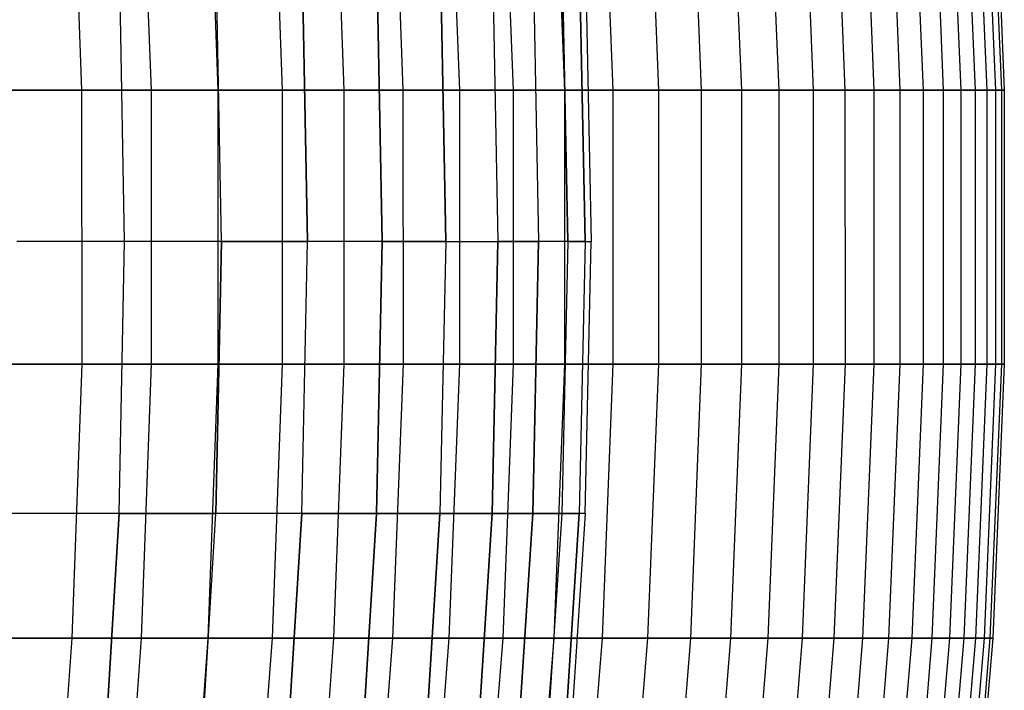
# Model space of a CAD drawing. Extents: x -125 to 125, y -143 to 0.
# Tile 131 of 241: x 51 to 60, y -87 to -81. Entities that reach past the tile are written whole.
import ezdxf

# ---------------------------------------------------------------- set-up
doc = ezdxf.new("R2010")
doc.units = 0
doc.header["$LTSCALE"] = 25.4
doc.layers.get('0').update_dxf_attribs({"linetype": 'CONTINUOUS'})

# ---------------------------------------------------------------- blocks, each defined once
blk = doc.blocks.new('NL2500026672_STL')
at = {"color": 0}
for p, q in [((51.4326, -79.101, 30.6665), (51.5233, -81.6121, 30.7206)), ((51.4326, -79.101, 30.6665), (51.5233, -81.6121, 30.7206)), ((52.0677, -79.101, -29.5753), (52.1595, -81.6121, -29.6275)), ((52.0677, -79.101, -29.5753), (52.1595, -81.6121, -29.6275)), ((52.6796, -79.101, 28.471), (52.7725, -81.6121, 28.5212)), ((52.6796, -79.101, 28.471), (52.7725, -81.6121, 28.5212)), ((53.2682, -79.101, -27.354), (53.3621, -81.6121, -27.4023)), ((53.2682, -79.101, -27.354), (53.3621, -81.6121, -27.4023)), ((53.8331, -79.101, 26.2249), (53.928, -81.6121, 26.2712)), ((53.8331, -79.101, 26.2249), (53.928, -81.6121, 26.2712)), ((54.374, -79.101, -25.0841), (54.4699, -81.6121, -25.1284)), ((54.374, -79.101, -25.0841), (54.4699, -81.6121, -25.1284)), ((54.8907, -79.101, 23.9322), (54.9875, -81.6121, 23.9744)), ((54.8907, -79.101, 23.9322), (54.9875, -81.6121, 23.9744)), ((55.3831, -79.101, -22.7696), (55.4808, -81.6121, -22.8098)), ((55.3831, -79.101, -22.7696), (55.4808, -81.6121, -22.8098)), ((55.8508, -79.101, 21.5969), (55.9493, -81.6121, 21.635)), ((55.8508, -79.101, 21.5969), (55.9493, -81.6121, 21.635)), ((56.2938, -79.101, -20.4146), (56.393, -81.6121, -20.4506)), ((56.2938, -79.101, -20.4146), (56.393, -81.6121, -20.4506)), ((56.7116, -79.101, 19.2232), (56.8116, -81.6121, 19.2571)), ((56.7116, -79.101, 19.2232), (56.8116, -81.6121, 19.2571)), ((57.1043, -79.101, -18.0233), (57.205, -81.6121, -18.0551)), ((57.1043, -79.101, -18.0233), (57.205, -81.6121, -18.0551)), ((57.4716, -79.101, 16.8154), (57.573, -81.6121, 16.845)), ((57.4716, -79.101, 16.8154), (57.573, -81.6121, 16.845)), ((57.8134, -79.101, -15.6), (57.9153, -81.6121, -15.6275)), ((57.8134, -79.101, -15.6), (57.9153, -81.6121, -15.6275)), ((58.1294, -79.101, 14.3776), (58.2319, -81.6121, 14.403)), ((58.1294, -79.101, 14.3776), (58.2319, -81.6121, 14.403)), ((58.4196, -79.101, -13.1489), (58.5226, -81.6121, -13.1721)), ((58.4196, -79.101, -13.1489), (58.5226, -81.6121, -13.1721)), ((58.6838, -79.101, 11.9143), (58.7873, -81.6121, 11.9353)), ((58.6838, -79.101, 11.9143), (58.7873, -81.6121, 11.9353)), ((58.922, -79.101, -10.6744), (59.0259, -81.6121, -10.6933)), ((58.922, -79.101, -10.6744), (59.0259, -81.6121, -10.6933)), ((59.1339, -79.101, 9.4298), (59.2382, -81.6121, 9.4464)), ((59.1339, -79.101, 9.4298), (59.2382, -81.6121, 9.4464)), ((59.3196, -79.101, -8.181), (59.4242, -81.6121, -8.1954)), ((59.3196, -79.101, -8.181), (59.4242, -81.6121, -8.1954)), ((59.4789, -79.101, 6.9285), (59.5838, -81.6121, 6.9408)), ((59.4789, -79.101, 6.9285), (59.5838, -81.6121, 6.9408)), ((59.6117, -79.101, -5.673), (59.7169, -81.6121, -5.683)), ((59.6117, -79.101, -5.673), (59.7169, -81.6121, -5.683)), ((59.7181, -79.101, 4.415), (59.8234, -81.6121, 4.4227)), ((59.7181, -79.101, 4.415), (59.8234, -81.6121, 4.4227)), ((59.7979, -79.101, -3.1549), (59.9034, -81.6121, -3.1605)), ((59.7979, -79.101, -3.1549), (59.9034, -81.6121, -3.1605)), ((59.8511, -79.101, 1.8935), (59.9567, -81.6121, 1.8969)), ((59.8511, -79.101, 1.8935), (59.9567, -81.6121, 1.8969)), ((59.8778, -79.101, -0.6313), (59.9833, -81.6121, -0.6324)), ((59.8778, -79.101, -0.6313), (59.9833, -81.6121, -0.6324)), ((51.917, -83.0001, 21.5047), (51.8705, -80.506, 21.4855)), ((51.917, -83.0001, 21.5047), (51.8705, -80.506, 21.4855)), ((51.917, -83.0001, -21.5047), (51.8705, -80.506, -21.4855)), ((51.917, -83.0001, -21.5047), (51.8705, -80.506, -21.4855)), ((52.8056, -83.0001, 19.2197), (52.7583, -80.506, 19.2025)), ((52.8056, -83.0001, 19.2197), (52.7583, -80.506, 19.2025)), ((52.8056, -83.0001, -19.2197), (52.7583, -80.506, -19.2025)), ((52.8056, -83.0001, -19.2197), (52.7583, -80.506, -19.2025)), ((53.5937, -83.0001, 16.898), (53.5457, -80.506, 16.8829)), ((53.5937, -83.0001, 16.898), (53.5457, -80.506, 16.8829)), ((53.5457, -80.506, -16.8829), (53.5937, -83.0001, -16.898)), ((53.5457, -80.506, -16.8829), (53.5937, -83.0001, -16.898)), ((54.2312, -80.506, 14.5312), (54.2798, -83.0001, 14.5442)), ((54.2798, -83.0001, -14.5442), (54.2312, -80.506, -14.5312)), ((54.2798, -83.0001, -14.5442), (54.2312, -80.506, -14.5312)), ((54.2312, -80.506, 14.5312), (54.2798, -83.0001, 14.5442)), ((54.8134, -80.506, -12.1518), (54.8625, -83.0001, -12.1627)), ((54.8134, -80.506, -12.1518), (54.8625, -83.0001, -12.1627)), ((54.8625, -83.0001, 12.1627), (54.8134, -80.506, 12.1518)), ((54.8625, -83.0001, 12.1627), (54.8134, -80.506, 12.1518)), ((55.2913, -80.506, -9.7493), (55.3408, -83.0001, -9.7581)), ((55.2913, -80.506, 9.7493), (55.3408, -83.0001, 9.7581)), ((55.2913, -80.506, -9.7493), (55.3408, -83.0001, -9.7581)), ((55.2913, -80.506, 9.7493), (55.3408, -83.0001, 9.7581)), ((55.6639, -80.506, -7.3283), (55.7138, -83.0001, -7.3349)), ((55.6639, -80.506, 7.3283), (55.7138, -83.0001, 7.3349)), ((55.6639, -80.506, -7.3283), (55.7138, -83.0001, -7.3349)), ((55.6639, -80.506, 7.3283), (55.7138, -83.0001, 7.3349)), ((55.9807, -83.0001, -4.8977), (55.9306, -80.506, -4.8933)), ((55.9807, -83.0001, -4.8977), (55.9306, -80.506, -4.8933)), ((55.9306, -80.506, 4.8933), (55.9807, -83.0001, 4.8977)), ((55.9306, -80.506, 4.8933), (55.9807, -83.0001, 4.8977)), ((56.0908, -80.506, -2.449), (56.1411, -83.0001, -2.4512)), ((56.0908, -80.506, -2.449), (56.1411, -83.0001, -2.4512)), ((56.1411, -83.0001, 2.4512), (56.0908, -80.506, 2.449)), ((56.1411, -83.0001, 2.4512), (56.0908, -80.506, 2.449)), ((56.1442, -80.506), (56.1946, -83.0001)), ((56.1442, -80.506), (56.1946, -83.0001)), ((50.1824, -81.6121, 32.8653), (51.5233, -81.6121, 30.7206)), ((50.1824, -81.6121, 32.8653), (51.5233, -81.6121, 30.7206)), ((52.1595, -81.6121, -29.6275), (50.8641, -81.6121, -31.8)), ((52.1595, -81.6121, -29.6275), (50.8641, -81.6121, -31.8)), ((51.5233, -81.6121, 30.7206), (52.7725, -81.6121, 28.5212)), ((51.5233, -81.6121, 30.7206), (52.7725, -81.6121, 28.5212)), ((51.5233, -81.6121, 30.7206), (51.5236, -84.1254, 30.7207)), ((51.5233, -81.6121, 30.7206), (51.5236, -84.1254, 30.7207)), ((53.3621, -81.6121, -27.4023), (52.1595, -81.6121, -29.6275)), ((52.1595, -81.6121, -29.6275), (52.1598, -84.1254, -29.6276)), ((53.3621, -81.6121, -27.4023), (52.1595, -81.6121, -29.6275)), ((52.1595, -81.6121, -29.6275), (52.1598, -84.1254, -29.6276)), ((52.7725, -81.6121, 28.5212), (53.928, -81.6121, 26.2712)), ((52.7725, -81.6121, 28.5212), (53.928, -81.6121, 26.2712)), ((52.7725, -81.6121, 28.5212), (52.7728, -84.1254, 28.5214)), ((52.7725, -81.6121, 28.5212), (52.7728, -84.1254, 28.5214)), ((54.4699, -81.6121, -25.1284), (53.3621, -81.6121, -27.4023)), ((53.3621, -81.6121, -27.4023), (53.3624, -84.1254, -27.4024)), ((54.4699, -81.6121, -25.1284), (53.3621, -81.6121, -27.4023)), ((53.3621, -81.6121, -27.4023), (53.3624, -84.1254, -27.4024)), ((53.928, -81.6121, 26.2712), (54.9875, -81.6121, 23.9744)), ((53.928, -81.6121, 26.2712), (54.9875, -81.6121, 23.9744)), ((53.928, -81.6121, 26.2712), (53.9283, -84.1254, 26.2713)), ((53.928, -81.6121, 26.2712), (53.9283, -84.1254, 26.2713)), ((55.4808, -81.6121, -22.8098), (54.4699, -81.6121, -25.1284)), ((54.4699, -81.6121, -25.1284), (54.4702, -84.1254, -25.1285)), ((55.4808, -81.6121, -22.8098), (54.4699, -81.6121, -25.1284)), ((54.4699, -81.6121, -25.1284), (54.4702, -84.1254, -25.1285)), ((54.9875, -81.6121, 23.9744), (55.9493, -81.6121, 21.635)), ((54.9875, -81.6121, 23.9744), (55.9493, -81.6121, 21.635)), ((54.9875, -81.6121, 23.9744), (54.9878, -84.1254, 23.9745)), ((54.9875, -81.6121, 23.9744), (54.9878, -84.1254, 23.9745)), ((56.393, -81.6121, -20.4506), (55.4808, -81.6121, -22.8098)), ((55.4808, -81.6121, -22.8098), (55.4811, -84.1254, -22.8099)), ((56.393, -81.6121, -20.4506), (55.4808, -81.6121, -22.8098)), ((55.4808, -81.6121, -22.8098), (55.4811, -84.1254, -22.8099)), ((55.9493, -81.6121, 21.635), (56.8116, -81.6121, 19.2571)), ((55.9493, -81.6121, 21.635), (56.8116, -81.6121, 19.2571)), ((55.9493, -81.6121, 21.635), (55.9496, -84.1254, 21.6351)), ((55.9493, -81.6121, 21.635), (55.9496, -84.1254, 21.6351)), ((57.205, -81.6121, -18.0551), (56.393, -81.6121, -20.4506)), ((56.393, -81.6121, -20.4506), (56.3933, -84.1254, -20.4507)), ((57.205, -81.6121, -18.0551), (56.393, -81.6121, -20.4506)), ((56.393, -81.6121, -20.4506), (56.3933, -84.1254, -20.4507)), ((56.8116, -81.6121, 19.2571), (57.573, -81.6121, 16.845)), ((56.8116, -81.6121, 19.2571), (57.573, -81.6121, 16.845)), ((56.8116, -81.6121, 19.2571), (56.812, -84.1254, 19.2572)), ((56.8116, -81.6121, 19.2571), (56.812, -84.1254, 19.2572)), ((57.9153, -81.6121, -15.6275), (57.205, -81.6121, -18.0551)), ((57.205, -81.6121, -18.0551), (57.2053, -84.1254, -18.0552)), ((57.9153, -81.6121, -15.6275), (57.205, -81.6121, -18.0551)), ((57.205, -81.6121, -18.0551), (57.2053, -84.1254, -18.0552)), ((57.573, -81.6121, 16.845), (58.2319, -81.6121, 14.403)), ((57.573, -81.6121, 16.845), (58.2319, -81.6121, 14.403)), ((57.573, -81.6121, 16.845), (57.5733, -84.1254, 16.8451)), ((57.573, -81.6121, 16.845), (57.5733, -84.1254, 16.8451)), ((58.5226, -81.6121, -13.1721), (57.9153, -81.6121, -15.6275)), ((57.9153, -81.6121, -15.6275), (57.9156, -84.1254, -15.6276)), ((58.5226, -81.6121, -13.1721), (57.9153, -81.6121, -15.6275)), ((57.9153, -81.6121, -15.6275), (57.9156, -84.1254, -15.6276)), ((58.2319, -81.6121, 14.403), (58.7873, -81.6121, 11.9353)), ((58.2319, -81.6121, 14.403), (58.7873, -81.6121, 11.9353)), ((58.2319, -81.6121, 14.403), (58.2322, -84.1254, 14.4031)), ((58.2319, -81.6121, 14.403), (58.2322, -84.1254, 14.4031)), ((59.0259, -81.6121, -10.6933), (58.5226, -81.6121, -13.1721)), ((58.5226, -81.6121, -13.1721), (58.5229, -84.1254, -13.1721)), ((59.0259, -81.6121, -10.6933), (58.5226, -81.6121, -13.1721)), ((58.5226, -81.6121, -13.1721), (58.5229, -84.1254, -13.1721)), ((58.7873, -81.6121, 11.9353), (59.2382, -81.6121, 9.4464)), ((58.7873, -81.6121, 11.9353), (59.2382, -81.6121, 9.4464)), ((58.7873, -81.6121, 11.9353), (58.7876, -84.1254, 11.9354)), ((58.7873, -81.6121, 11.9353), (58.7876, -84.1254, 11.9354)), ((59.4242, -81.6121, -8.1954), (59.0259, -81.6121, -10.6933)), ((59.0259, -81.6121, -10.6933), (59.0262, -84.1254, -10.6933)), ((59.4242, -81.6121, -8.1954), (59.0259, -81.6121, -10.6933)), ((59.0259, -81.6121, -10.6933), (59.0262, -84.1254, -10.6933)), ((59.2382, -81.6121, 9.4464), (59.5838, -81.6121, 6.9408)), ((59.2382, -81.6121, 9.4464), (59.5838, -81.6121, 6.9408)), ((59.2382, -81.6121, 9.4464), (59.2385, -84.1254, 9.4465)), ((59.2382, -81.6121, 9.4464), (59.2385, -84.1254, 9.4465)), ((59.7169, -81.6121, -5.683), (59.4242, -81.6121, -8.1954)), ((59.4242, -81.6121, -8.1954), (59.4245, -84.1254, -8.1955)), ((59.7169, -81.6121, -5.683), (59.4242, -81.6121, -8.1954)), ((59.4242, -81.6121, -8.1954), (59.4245, -84.1254, -8.1955)), ((59.5838, -81.6121, 6.9408), (59.8234, -81.6121, 4.4227)), ((59.5838, -81.6121, 6.9408), (59.8234, -81.6121, 4.4227)), ((59.5838, -81.6121, 6.9408), (59.5841, -84.1254, 6.9408)), ((59.5838, -81.6121, 6.9408), (59.5841, -84.1254, 6.9408)), ((59.9034, -81.6121, -3.1605), (59.7169, -81.6121, -5.683)), ((59.7169, -81.6121, -5.683), (59.7172, -84.1254, -5.6831)), ((59.9034, -81.6121, -3.1605), (59.7169, -81.6121, -5.683)), ((59.7169, -81.6121, -5.683), (59.7172, -84.1254, -5.6831)), ((59.8234, -81.6121, 4.4227), (59.9567, -81.6121, 1.8969)), ((59.8234, -81.6121, 4.4227), (59.9567, -81.6121, 1.8969)), ((59.8234, -81.6121, 4.4227), (59.8237, -84.1254, 4.4228)), ((59.8234, -81.6121, 4.4227), (59.8237, -84.1254, 4.4228)), ((59.9833, -81.6121, -0.6324), (59.9034, -81.6121, -3.1605)), ((59.9034, -81.6121, -3.1605), (59.9037, -84.1254, -3.1605)), ((59.9833, -81.6121, -0.6324), (59.9034, -81.6121, -3.1605)), ((59.9034, -81.6121, -3.1605), (59.9037, -84.1254, -3.1605)), ((59.9567, -81.6121, 1.8969), (59.9833, -81.6121, -0.6324)), ((59.9567, -81.6121, 1.8969), (59.9833, -81.6121, -0.6324)), ((59.9567, -81.6121, 1.8969), (59.957, -84.1254, 1.8969)), ((59.9567, -81.6121, 1.8969), (59.957, -84.1254, 1.8969)), ((59.9833, -81.6121, -0.6324), (59.9837, -84.1254, -0.6324)), ((59.9833, -81.6121, -0.6324), (59.9837, -84.1254, -0.6324)), ((51.917, -83.0001, 21.5047), (50.9296, -83.0001, 23.7488)), ((51.917, -83.0001, 21.5047), (50.9296, -83.0001, 23.7488)), ((51.917, -83.0001, -21.5047), (50.9296, -83.0001, -23.7488)), ((51.917, -83.0001, -21.5047), (50.9296, -83.0001, -23.7488)), ((51.8661, -85.4941, 21.4836), (51.917, -83.0001, 21.5047)), ((51.8661, -85.4941, 21.4836), (51.917, -83.0001, 21.5047)), ((51.8661, -85.4941, -21.4836), (51.917, -83.0001, -21.5047)), ((51.8661, -85.4941, -21.4836), (51.917, -83.0001, -21.5047)), ((52.8056, -83.0001, 19.2197), (51.917, -83.0001, 21.5047)), ((52.8056, -83.0001, 19.2197), (51.917, -83.0001, 21.5047)), ((52.8056, -83.0001, -19.2197), (51.917, -83.0001, -21.5047)), ((52.8056, -83.0001, -19.2197), (51.917, -83.0001, -21.5047)), ((52.7538, -85.4941, 19.2008), (52.8056, -83.0001, 19.2197)), ((52.7538, -85.4941, 19.2008), (52.8056, -83.0001, 19.2197)), ((52.8056, -83.0001, -19.2197), (52.7538, -85.4941, -19.2008)), ((52.8056, -83.0001, -19.2197), (52.7538, -85.4941, -19.2008)), ((53.5937, -83.0001, 16.898), (52.8056, -83.0001, 19.2197)), ((53.5937, -83.0001, 16.898), (52.8056, -83.0001, 19.2197)), ((52.8056, -83.0001, -19.2197), (53.5937, -83.0001, -16.898)), ((52.8056, -83.0001, -19.2197), (53.5937, -83.0001, -16.898)), ((53.5411, -85.4941, 16.8815), (53.5937, -83.0001, 16.898)), ((53.5411, -85.4941, 16.8815), (53.5937, -83.0001, 16.898)), ((53.5411, -85.4941, -16.8815), (53.5937, -83.0001, -16.898)), ((53.5411, -85.4941, -16.8815), (53.5937, -83.0001, -16.898)), ((54.2798, -83.0001, 14.5442), (53.5937, -83.0001, 16.898)), ((54.2798, -83.0001, 14.5442), (53.5937, -83.0001, 16.898)), ((54.2798, -83.0001, -14.5442), (53.5937, -83.0001, -16.898)), ((54.2798, -83.0001, -14.5442), (53.5937, -83.0001, -16.898)), ((54.2265, -85.4941, 14.53), (54.2798, -83.0001, 14.5442)), ((54.2265, -85.4941, 14.53), (54.2798, -83.0001, 14.5442)), ((54.2798, -83.0001, -14.5442), (54.2265, -85.4941, -14.53)), ((54.2798, -83.0001, -14.5442), (54.2265, -85.4941, -14.53)), ((54.8625, -83.0001, 12.1627), (54.2798, -83.0001, 14.5442)), ((54.2798, -83.0001, -14.5442), (54.8625, -83.0001, -12.1627)), ((54.2798, -83.0001, -14.5442), (54.8625, -83.0001, -12.1627)), ((54.8625, -83.0001, 12.1627), (54.2798, -83.0001, 14.5442)), ((54.8625, -83.0001, 12.1627), (54.8087, -85.4941, 12.1508)), ((54.8625, -83.0001, -12.1627), (54.8087, -85.4941, -12.1508)), ((54.8625, -83.0001, 12.1627), (54.8087, -85.4941, 12.1508)), ((54.8625, -83.0001, -12.1627), (54.8087, -85.4941, -12.1508)), ((54.8625, -83.0001, -12.1627), (55.3408, -83.0001, -9.7581)), ((54.8625, -83.0001, 12.1627), (55.3408, -83.0001, 9.7581)), ((54.8625, -83.0001, 12.1627), (55.3408, -83.0001, 9.7581)), ((54.8625, -83.0001, -12.1627), (55.3408, -83.0001, -9.7581)), ((55.3408, -83.0001, -9.7581), (55.2865, -85.4941, -9.7485)), ((55.2865, -85.4941, 9.7485), (55.3408, -83.0001, 9.7581)), ((55.2865, -85.4941, 9.7485), (55.3408, -83.0001, 9.7581)), ((55.3408, -83.0001, -9.7581), (55.2865, -85.4941, -9.7485)), ((55.3408, -83.0001, -9.7581), (55.7138, -83.0001, -7.3349)), ((55.7138, -83.0001, 7.3349), (55.3408, -83.0001, 9.7581)), ((55.3408, -83.0001, -9.7581), (55.7138, -83.0001, -7.3349)), ((55.7138, -83.0001, 7.3349), (55.3408, -83.0001, 9.7581)), ((55.6592, -85.4941, -7.3277), (55.7138, -83.0001, -7.3349)), ((55.6592, -85.4941, -7.3277), (55.7138, -83.0001, -7.3349)), ((55.7138, -83.0001, 7.3349), (55.6592, -85.4941, 7.3277)), ((55.7138, -83.0001, 7.3349), (55.6592, -85.4941, 7.3277)), ((55.9807, -83.0001, -4.8977), (55.7138, -83.0001, -7.3349)), ((55.9807, -83.0001, -4.8977), (55.7138, -83.0001, -7.3349)), ((55.9807, -83.0001, 4.8977), (55.7138, -83.0001, 7.3349)), ((55.9807, -83.0001, 4.8977), (55.7138, -83.0001, 7.3349)), ((55.9807, -83.0001, -4.8977), (55.9258, -85.4941, -4.8929)), ((55.9807, -83.0001, -4.8977), (55.9258, -85.4941, -4.8929)), ((55.9807, -83.0001, 4.8977), (55.9258, -85.4941, 4.8929)), ((55.9807, -83.0001, 4.8977), (55.9258, -85.4941, 4.8929)), ((55.9807, -83.0001, -4.8977), (56.1411, -83.0001, -2.4512)), ((55.9807, -83.0001, -4.8977), (56.1411, -83.0001, -2.4512)), ((56.1411, -83.0001, 2.4512), (55.9807, -83.0001, 4.8977)), ((56.1411, -83.0001, 2.4512), (55.9807, -83.0001, 4.8977)), ((56.1411, -83.0001, -2.4512), (56.086, -85.4941, -2.4488)), ((56.1411, -83.0001, -2.4512), (56.086, -85.4941, -2.4488)), ((56.1411, -83.0001, 2.4512), (56.086, -85.4941, 2.4488)), ((56.1411, -83.0001, 2.4512), (56.086, -85.4941, 2.4488)), ((56.1394, -85.4941), (56.1946, -83.0001)), ((56.1394, -85.4941), (56.1946, -83.0001)), ((56.1411, -83.0001, -2.4512), (56.1946, -83.0001)), ((56.1411, -83.0001, 2.4512), (56.1946, -83.0001)), ((56.1411, -83.0001, -2.4512), (56.1946, -83.0001)), ((56.1411, -83.0001, 2.4512), (56.1946, -83.0001)), ((50.1827, -84.1254, 32.8655), (51.5236, -84.1254, 30.7207)), ((50.1827, -84.1254, 32.8655), (51.5236, -84.1254, 30.7207)), ((52.1598, -84.1254, -29.6276), (50.8644, -84.1254, -31.8002)), ((52.1598, -84.1254, -29.6276), (50.8644, -84.1254, -31.8002)), ((51.5236, -84.1254, 30.7207), (51.4334, -86.6365, 30.667)), ((51.5236, -84.1254, 30.7207), (51.4334, -86.6365, 30.667)), ((51.5236, -84.1254, 30.7207), (52.7728, -84.1254, 28.5214)), ((51.5236, -84.1254, 30.7207), (52.7728, -84.1254, 28.5214)), ((52.1598, -84.1254, -29.6276), (52.0686, -86.6365, -29.5758)), ((52.1598, -84.1254, -29.6276), (52.0686, -86.6365, -29.5758)), ((53.3624, -84.1254, -27.4024), (52.1598, -84.1254, -29.6276)), ((53.3624, -84.1254, -27.4024), (52.1598, -84.1254, -29.6276)), ((52.7728, -84.1254, 28.5214), (52.6805, -86.6365, 28.4715)), ((52.7728, -84.1254, 28.5214), (52.6805, -86.6365, 28.4715)), ((52.7728, -84.1254, 28.5214), (53.9283, -84.1254, 26.2713)), ((52.7728, -84.1254, 28.5214), (53.9283, -84.1254, 26.2713)), ((53.3624, -84.1254, -27.4024), (53.2691, -86.6365, -27.3545)), ((53.3624, -84.1254, -27.4024), (53.2691, -86.6365, -27.3545)), ((54.4702, -84.1254, -25.1285), (53.3624, -84.1254, -27.4024)), ((54.4702, -84.1254, -25.1285), (53.3624, -84.1254, -27.4024)), ((53.9283, -84.1254, 26.2713), (53.834, -86.6365, 26.2254)), ((53.9283, -84.1254, 26.2713), (53.834, -86.6365, 26.2254)), ((53.9283, -84.1254, 26.2713), (54.9878, -84.1254, 23.9745)), ((53.9283, -84.1254, 26.2713), (54.9878, -84.1254, 23.9745)), ((54.4702, -84.1254, -25.1285), (54.3749, -86.6365, -25.0845)), ((54.4702, -84.1254, -25.1285), (54.3749, -86.6365, -25.0845)), ((55.4811, -84.1254, -22.8099), (54.4702, -84.1254, -25.1285)), ((55.4811, -84.1254, -22.8099), (54.4702, -84.1254, -25.1285)), ((54.9878, -84.1254, 23.9745), (54.8917, -86.6365, 23.9326)), ((54.9878, -84.1254, 23.9745), (54.8917, -86.6365, 23.9326)), ((54.9878, -84.1254, 23.9745), (55.9496, -84.1254, 21.6351)), ((54.9878, -84.1254, 23.9745), (55.9496, -84.1254, 21.6351)), ((55.4811, -84.1254, -22.8099), (55.384, -86.6365, -22.77)), ((55.4811, -84.1254, -22.8099), (55.384, -86.6365, -22.77)), ((56.3933, -84.1254, -20.4507), (55.4811, -84.1254, -22.8099)), ((56.3933, -84.1254, -20.4507), (55.4811, -84.1254, -22.8099)), ((55.9496, -84.1254, 21.6351), (55.8518, -86.6365, 21.5973)), ((55.9496, -84.1254, 21.6351), (55.8518, -86.6365, 21.5973)), ((55.9496, -84.1254, 21.6351), (56.812, -84.1254, 19.2572)), ((55.9496, -84.1254, 21.6351), (56.812, -84.1254, 19.2572)), ((56.3933, -84.1254, -20.4507), (56.2947, -86.6365, -20.415)), ((56.3933, -84.1254, -20.4507), (56.2947, -86.6365, -20.415)), ((57.2053, -84.1254, -18.0552), (56.3933, -84.1254, -20.4507)), ((57.2053, -84.1254, -18.0552), (56.3933, -84.1254, -20.4507)), ((56.812, -84.1254, 19.2572), (56.7126, -86.6365, 19.2236)), ((56.812, -84.1254, 19.2572), (56.7126, -86.6365, 19.2236)), ((56.812, -84.1254, 19.2572), (57.5733, -84.1254, 16.8451)), ((56.812, -84.1254, 19.2572), (57.5733, -84.1254, 16.8451)), ((57.2053, -84.1254, -18.0552), (57.1053, -86.6365, -18.0236)), ((57.2053, -84.1254, -18.0552), (57.1053, -86.6365, -18.0236)), ((57.9156, -84.1254, -15.6276), (57.2053, -84.1254, -18.0552)), ((57.9156, -84.1254, -15.6276), (57.2053, -84.1254, -18.0552)), ((57.5733, -84.1254, 16.8451), (57.4726, -86.6365, 16.8157)), ((57.5733, -84.1254, 16.8451), (57.4726, -86.6365, 16.8157)), ((57.5733, -84.1254, 16.8451), (58.2322, -84.1254, 14.4031)), ((57.5733, -84.1254, 16.8451), (58.2322, -84.1254, 14.4031)), ((57.9156, -84.1254, -15.6276), (57.8143, -86.6365, -15.6002)), ((57.9156, -84.1254, -15.6276), (57.8143, -86.6365, -15.6002)), ((58.5229, -84.1254, -13.1721), (57.9156, -84.1254, -15.6276)), ((58.5229, -84.1254, -13.1721), (57.9156, -84.1254, -15.6276)), ((58.2322, -84.1254, 14.4031), (58.1304, -86.6365, 14.3779)), ((58.2322, -84.1254, 14.4031), (58.1304, -86.6365, 14.3779)), ((58.2322, -84.1254, 14.4031), (58.7876, -84.1254, 11.9354)), ((58.2322, -84.1254, 14.4031), (58.7876, -84.1254, 11.9354)), ((58.5229, -84.1254, -13.1721), (58.4206, -86.6365, -13.1491)), ((58.5229, -84.1254, -13.1721), (58.4206, -86.6365, -13.1491)), ((59.0262, -84.1254, -10.6933), (58.5229, -84.1254, -13.1721)), ((59.0262, -84.1254, -10.6933), (58.5229, -84.1254, -13.1721)), ((58.7876, -84.1254, 11.9354), (58.6848, -86.6365, 11.9145)), ((58.7876, -84.1254, 11.9354), (58.6848, -86.6365, 11.9145)), ((58.7876, -84.1254, 11.9354), (59.2385, -84.1254, 9.4465)), ((58.7876, -84.1254, 11.9354), (59.2385, -84.1254, 9.4465)), ((59.0262, -84.1254, -10.6933), (58.923, -86.6365, -10.6746)), ((59.0262, -84.1254, -10.6933), (58.923, -86.6365, -10.6746)), ((59.4245, -84.1254, -8.1955), (59.0262, -84.1254, -10.6933)), ((59.4245, -84.1254, -8.1955), (59.0262, -84.1254, -10.6933)), ((59.2385, -84.1254, 9.4465), (59.1349, -86.6365, 9.43)), ((59.2385, -84.1254, 9.4465), (59.1349, -86.6365, 9.43)), ((59.2385, -84.1254, 9.4465), (59.5841, -84.1254, 6.9408)), ((59.2385, -84.1254, 9.4465), (59.5841, -84.1254, 6.9408)), ((59.4245, -84.1254, -8.1955), (59.3206, -86.6365, -8.1811)), ((59.4245, -84.1254, -8.1955), (59.3206, -86.6365, -8.1811)), ((59.7172, -84.1254, -5.6831), (59.4245, -84.1254, -8.1955)), ((59.7172, -84.1254, -5.6831), (59.4245, -84.1254, -8.1955)), ((59.5841, -84.1254, 6.9408), (59.4799, -86.6365, 6.9287)), ((59.5841, -84.1254, 6.9408), (59.4799, -86.6365, 6.9287)), ((59.5841, -84.1254, 6.9408), (59.8237, -84.1254, 4.4228)), ((59.5841, -84.1254, 6.9408), (59.8237, -84.1254, 4.4228)), ((59.7172, -84.1254, -5.6831), (59.6128, -86.6365, -5.6731)), ((59.7172, -84.1254, -5.6831), (59.6128, -86.6365, -5.6731)), ((59.9037, -84.1254, -3.1605), (59.7172, -84.1254, -5.6831)), ((59.9037, -84.1254, -3.1605), (59.7172, -84.1254, -5.6831)), ((59.8237, -84.1254, 4.4228), (59.7191, -86.6365, 4.415)), ((59.8237, -84.1254, 4.4228), (59.7191, -86.6365, 4.415)), ((59.9037, -84.1254, -3.1605), (59.7989, -86.6365, -3.155)), ((59.9037, -84.1254, -3.1605), (59.7989, -86.6365, -3.155)), ((59.8237, -84.1254, 4.4228), (59.957, -84.1254, 1.8969)), ((59.8237, -84.1254, 4.4228), (59.957, -84.1254, 1.8969)), ((59.957, -84.1254, 1.8969), (59.8521, -86.6365, 1.8936)), ((59.957, -84.1254, 1.8969), (59.8521, -86.6365, 1.8936)), ((59.9837, -84.1254, -0.6324), (59.8788, -86.6365, -0.6313)), ((59.9837, -84.1254, -0.6324), (59.8788, -86.6365, -0.6313)), ((59.9837, -84.1254, -0.6324), (59.9037, -84.1254, -3.1605)), ((59.9837, -84.1254, -0.6324), (59.9037, -84.1254, -3.1605)), ((59.957, -84.1254, 1.8969), (59.9837, -84.1254, -0.6324)), ((59.957, -84.1254, 1.8969), (59.9837, -84.1254, -0.6324)), ((51.8661, -85.4941, 21.4836), (50.8796, -85.4941, 23.7255)), ((51.8661, -85.4941, 21.4836), (50.8796, -85.4941, 23.7255)), ((51.8661, -85.4941, -21.4836), (50.8796, -85.4941, -23.7255)), ((51.8661, -85.4941, -21.4836), (50.8796, -85.4941, -23.7255)), ((51.7178, -87.9836, 21.4222), (51.8661, -85.4941, 21.4836)), ((51.7178, -87.9836, 21.4222), (51.8661, -85.4941, 21.4836)), ((51.8661, -85.4941, -21.4836), (51.7178, -87.9836, -21.4222)), ((51.8661, -85.4941, -21.4836), (51.7178, -87.9836, -21.4222)), ((52.7538, -85.4941, 19.2008), (51.8661, -85.4941, 21.4836)), ((52.7538, -85.4941, 19.2008), (51.8661, -85.4941, 21.4836)), ((51.8661, -85.4941, -21.4836), (52.7538, -85.4941, -19.2008)), ((51.8661, -85.4941, -21.4836), (52.7538, -85.4941, -19.2008)), ((52.603, -87.9836, 19.1459), (52.7538, -85.4941, 19.2008)), ((52.603, -87.9836, 19.1459), (52.7538, -85.4941, 19.2008)), ((52.603, -87.9836, -19.1459), (52.7538, -85.4941, -19.2008)), ((52.603, -87.9836, -19.1459), (52.7538, -85.4941, -19.2008)), ((53.5411, -85.4941, 16.8815), (52.7538, -85.4941, 19.2008)), ((53.5411, -85.4941, 16.8815), (52.7538, -85.4941, 19.2008)), ((53.5411, -85.4941, -16.8815), (52.7538, -85.4941, -19.2008)), ((53.5411, -85.4941, -16.8815), (52.7538, -85.4941, -19.2008)), ((53.388, -87.9836, 16.8332), (53.5411, -85.4941, 16.8815)), ((53.388, -87.9836, 16.8332), (53.5411, -85.4941, 16.8815)), ((53.5411, -85.4941, -16.8815), (53.388, -87.9836, -16.8332)), ((53.5411, -85.4941, -16.8815), (53.388, -87.9836, -16.8332)), ((54.2265, -85.4941, 14.53), (53.5411, -85.4941, 16.8815)), ((54.2265, -85.4941, 14.53), (53.5411, -85.4941, 16.8815)), ((53.5411, -85.4941, -16.8815), (54.2265, -85.4941, -14.53)), ((53.5411, -85.4941, -16.8815), (54.2265, -85.4941, -14.53)), ((54.0715, -87.9836, 14.4884), (54.2265, -85.4941, 14.53)), ((54.0715, -87.9836, 14.4884), (54.2265, -85.4941, 14.53)), ((54.2265, -85.4941, -14.53), (54.0715, -87.9836, -14.4884)), ((54.2265, -85.4941, -14.53), (54.0715, -87.9836, -14.4884)), ((54.8087, -85.4941, 12.1508), (54.2265, -85.4941, 14.53)), ((54.8087, -85.4941, 12.1508), (54.2265, -85.4941, 14.53)), ((54.2265, -85.4941, -14.53), (54.8087, -85.4941, -12.1508)), ((54.2265, -85.4941, -14.53), (54.8087, -85.4941, -12.1508)), ((54.652, -87.9836, 12.1161), (54.8087, -85.4941, 12.1508)), ((54.652, -87.9836, 12.1161), (54.8087, -85.4941, 12.1508)), ((54.8087, -85.4941, -12.1508), (54.652, -87.9836, -12.1161)), ((54.8087, -85.4941, -12.1508), (54.652, -87.9836, -12.1161)), ((55.2865, -85.4941, 9.7485), (54.8087, -85.4941, 12.1508)), ((54.8087, -85.4941, -12.1508), (55.2865, -85.4941, -9.7485)), ((55.2865, -85.4941, 9.7485), (54.8087, -85.4941, 12.1508)), ((54.8087, -85.4941, -12.1508), (55.2865, -85.4941, -9.7485)), ((55.2865, -85.4941, 9.7485), (55.1285, -87.9836, 9.7206)), ((55.1285, -87.9836, -9.7206), (55.2865, -85.4941, -9.7485)), ((55.1285, -87.9836, -9.7206), (55.2865, -85.4941, -9.7485)), ((55.2865, -85.4941, 9.7485), (55.1285, -87.9836, 9.7206)), ((55.6592, -85.4941, -7.3277), (55.2865, -85.4941, -9.7485)), ((55.6592, -85.4941, -7.3277), (55.2865, -85.4941, -9.7485)), ((55.2865, -85.4941, 9.7485), (55.6592, -85.4941, 7.3277)), ((55.2865, -85.4941, 9.7485), (55.6592, -85.4941, 7.3277)), ((55.6592, -85.4941, -7.3277), (55.5, -87.9836, -7.3067)), ((55.6592, -85.4941, -7.3277), (55.5, -87.9836, -7.3067)), ((55.5, -87.9836, 7.3067), (55.6592, -85.4941, 7.3277)), ((55.5, -87.9836, 7.3067), (55.6592, -85.4941, 7.3277)), ((55.6592, -85.4941, -7.3277), (55.9258, -85.4941, -4.8929)), ((55.6592, -85.4941, -7.3277), (55.9258, -85.4941, -4.8929)), ((55.9258, -85.4941, 4.8929), (55.6592, -85.4941, 7.3277)), ((55.9258, -85.4941, 4.8929), (55.6592, -85.4941, 7.3277)), ((55.9258, -85.4941, -4.8929), (55.7659, -87.9836, -4.8789)), ((55.9258, -85.4941, -4.8929), (55.7659, -87.9836, -4.8789)), ((55.9258, -85.4941, 4.8929), (55.7659, -87.9836, 4.8789)), ((55.9258, -85.4941, 4.8929), (55.7659, -87.9836, 4.8789)), ((55.9256, -87.9836, -2.4418), (56.086, -85.4941, -2.4488)), ((55.9256, -87.9836, -2.4418), (56.086, -85.4941, -2.4488)), ((56.086, -85.4941, 2.4488), (55.9256, -87.9836, 2.4418)), ((56.086, -85.4941, 2.4488), (55.9256, -87.9836, 2.4418)), ((55.9258, -85.4941, -4.8929), (56.086, -85.4941, -2.4488)), ((55.9258, -85.4941, -4.8929), (56.086, -85.4941, -2.4488)), ((56.086, -85.4941, 2.4488), (55.9258, -85.4941, 4.8929)), ((56.086, -85.4941, 2.4488), (55.9258, -85.4941, 4.8929)), ((56.1394, -85.4941), (55.9789, -87.9836)), ((56.1394, -85.4941), (55.9789, -87.9836)), ((56.1394, -85.4941), (56.086, -85.4941, -2.4488)), ((56.1394, -85.4941), (56.086, -85.4941, -2.4488)), ((56.1394, -85.4941), (56.086, -85.4941, 2.4488)), ((56.1394, -85.4941), (56.086, -85.4941, 2.4488)), ((50.0949, -86.6365, 32.808), (51.4334, -86.6365, 30.667)), ((50.0949, -86.6365, 32.808), (51.4334, -86.6365, 30.667)), ((52.0686, -86.6365, -29.5758), (50.7755, -86.6365, -31.7446)), ((52.0686, -86.6365, -29.5758), (50.7755, -86.6365, -31.7446)), ((51.4334, -86.6365, 30.667), (51.2531, -89.141, 30.5595)), ((51.4334, -86.6365, 30.667), (51.2531, -89.141, 30.5595)), ((51.4334, -86.6365, 30.667), (52.6805, -86.6365, 28.4715)), ((51.4334, -86.6365, 30.667), (52.6805, -86.6365, 28.4715)), ((52.0686, -86.6365, -29.5758), (51.886, -89.141, -29.4721)), ((52.0686, -86.6365, -29.5758), (51.886, -89.141, -29.4721)), ((53.2691, -86.6365, -27.3545), (52.0686, -86.6365, -29.5758)), ((53.2691, -86.6365, -27.3545), (52.0686, -86.6365, -29.5758)), ((52.6805, -86.6365, 28.4715), (52.4958, -89.141, 28.3717)), ((52.6805, -86.6365, 28.4715), (52.4958, -89.141, 28.3717)), ((52.6805, -86.6365, 28.4715), (53.834, -86.6365, 26.2254)), ((52.6805, -86.6365, 28.4715), (53.834, -86.6365, 26.2254)), ((53.2691, -86.6365, -27.3545), (53.0823, -89.141, -27.2586)), ((53.2691, -86.6365, -27.3545), (53.0823, -89.141, -27.2586)), ((54.3749, -86.6365, -25.0845), (53.2691, -86.6365, -27.3545)), ((54.3749, -86.6365, -25.0845), (53.2691, -86.6365, -27.3545)), ((53.834, -86.6365, 26.2254), (53.6452, -89.141, 26.1334)), ((53.834, -86.6365, 26.2254), (53.6452, -89.141, 26.1334)), ((53.834, -86.6365, 26.2254), (54.8917, -86.6365, 23.9326)), ((53.834, -86.6365, 26.2254), (54.8917, -86.6365, 23.9326)), ((54.3749, -86.6365, -25.0845), (54.1842, -89.141, -24.9966)), ((54.3749, -86.6365, -25.0845), (54.1842, -89.141, -24.9966)), ((55.384, -86.6365, -22.77), (54.3749, -86.6365, -25.0845)), ((55.384, -86.6365, -22.77), (54.3749, -86.6365, -25.0845)), ((54.8917, -86.6365, 23.9326), (54.6992, -89.141, 23.8487)), ((54.8917, -86.6365, 23.9326), (54.6992, -89.141, 23.8487)), ((54.8917, -86.6365, 23.9326), (55.8518, -86.6365, 21.5973)), ((54.8917, -86.6365, 23.9326), (55.8518, -86.6365, 21.5973)), ((55.384, -86.6365, -22.77), (55.1898, -89.141, -22.6901)), ((55.384, -86.6365, -22.77), (55.1898, -89.141, -22.6901)), ((56.2947, -86.6365, -20.415), (55.384, -86.6365, -22.77)), ((56.2947, -86.6365, -20.415), (55.384, -86.6365, -22.77)), ((55.8518, -86.6365, 21.5973), (55.6559, -89.141, 21.5215)), ((55.8518, -86.6365, 21.5973), (55.6559, -89.141, 21.5215)), ((55.8518, -86.6365, 21.5973), (56.7126, -86.6365, 19.2236)), ((55.8518, -86.6365, 21.5973), (56.7126, -86.6365, 19.2236)), ((56.2947, -86.6365, -20.415), (56.0973, -89.141, -20.3434)), ((56.2947, -86.6365, -20.415), (56.0973, -89.141, -20.3434)), ((57.1053, -86.6365, -18.0236), (56.2947, -86.6365, -20.415)), ((57.1053, -86.6365, -18.0236), (56.2947, -86.6365, -20.415)), ((56.7126, -86.6365, 19.2236), (56.5137, -89.141, 19.1561)), ((56.7126, -86.6365, 19.2236), (56.5137, -89.141, 19.1561)), ((56.7126, -86.6365, 19.2236), (57.4726, -86.6365, 16.8157)), ((56.7126, -86.6365, 19.2236), (57.4726, -86.6365, 16.8157)), ((57.1053, -86.6365, -18.0236), (56.905, -89.141, -17.9604)), ((57.1053, -86.6365, -18.0236), (56.905, -89.141, -17.9604)), ((57.8143, -86.6365, -15.6002), (57.1053, -86.6365, -18.0236)), ((57.8143, -86.6365, -15.6002), (57.1053, -86.6365, -18.0236)), ((57.4726, -86.6365, 16.8157), (57.271, -89.141, 16.7567)), ((57.4726, -86.6365, 16.8157), (57.271, -89.141, 16.7567)), ((57.4726, -86.6365, 16.8157), (58.1304, -86.6365, 14.3779)), ((57.4726, -86.6365, 16.8157), (58.1304, -86.6365, 14.3779)), ((57.8143, -86.6365, -15.6002), (57.6116, -89.141, -15.5455)), ((57.8143, -86.6365, -15.6002), (57.6116, -89.141, -15.5455)), ((58.4206, -86.6365, -13.1491), (57.8143, -86.6365, -15.6002)), ((58.4206, -86.6365, -13.1491), (57.8143, -86.6365, -15.6002)), ((58.1304, -86.6365, 14.3779), (57.9265, -89.141, 14.3274)), ((58.1304, -86.6365, 14.3779), (57.9265, -89.141, 14.3274)), ((58.1304, -86.6365, 14.3779), (58.6848, -86.6365, 11.9145)), ((58.1304, -86.6365, 14.3779), (58.6848, -86.6365, 11.9145)), ((58.4206, -86.6365, -13.1491), (58.2157, -89.141, -13.103)), ((58.4206, -86.6365, -13.1491), (58.2157, -89.141, -13.103)), ((58.923, -86.6365, -10.6746), (58.4206, -86.6365, -13.1491)), ((58.923, -86.6365, -10.6746), (58.4206, -86.6365, -13.1491)), ((58.6848, -86.6365, 11.9145), (58.479, -89.141, 11.8727)), ((58.6848, -86.6365, 11.9145), (58.479, -89.141, 11.8727)), ((58.6848, -86.6365, 11.9145), (59.1349, -86.6365, 9.43)), ((58.6848, -86.6365, 11.9145), (59.1349, -86.6365, 9.43)), ((58.923, -86.6365, -10.6746), (58.7163, -89.141, -10.6372)), ((58.923, -86.6365, -10.6746), (58.7163, -89.141, -10.6372)), ((59.3206, -86.6365, -8.1811), (58.923, -86.6365, -10.6746)), ((59.3206, -86.6365, -8.1811), (58.923, -86.6365, -10.6746)), ((59.1349, -86.6365, 9.43), (58.9276, -89.141, 9.3969)), ((59.1349, -86.6365, 9.43), (58.9276, -89.141, 9.3969)), ((59.3206, -86.6365, -8.1811), (59.1126, -89.141, -8.1524)), ((59.3206, -86.6365, -8.1811), (59.1126, -89.141, -8.1524)), ((59.1349, -86.6365, 9.43), (59.4799, -86.6365, 6.9287)), ((59.1349, -86.6365, 9.43), (59.4799, -86.6365, 6.9287)), ((59.4799, -86.6365, 6.9287), (59.2713, -89.141, 6.9044)), ((59.4799, -86.6365, 6.9287), (59.2713, -89.141, 6.9044)), ((59.6128, -86.6365, -5.6731), (59.3206, -86.6365, -8.1811)), ((59.6128, -86.6365, -5.6731), (59.3206, -86.6365, -8.1811)), ((59.6128, -86.6365, -5.6731), (59.4037, -89.141, -5.6532)), ((59.6128, -86.6365, -5.6731), (59.4037, -89.141, -5.6532)), ((59.4799, -86.6365, 6.9287), (59.7191, -86.6365, 4.415)), ((59.4799, -86.6365, 6.9287), (59.7191, -86.6365, 4.415)), ((59.7191, -86.6365, 4.415), (59.5097, -89.141, 4.3996)), ((59.7191, -86.6365, 4.415), (59.5097, -89.141, 4.3996)), ((59.7989, -86.6365, -3.155), (59.5892, -89.141, -3.1439)), ((59.7989, -86.6365, -3.155), (59.5892, -89.141, -3.1439)), ((59.7989, -86.6365, -3.155), (59.6128, -86.6365, -5.6731)), ((59.7989, -86.6365, -3.155), (59.6128, -86.6365, -5.6731)), ((59.8521, -86.6365, 1.8936), (59.6423, -89.141, 1.8869)), ((59.8521, -86.6365, 1.8936), (59.6423, -89.141, 1.8869)), ((59.8788, -86.6365, -0.6313), (59.6688, -89.141, -0.6291)), ((59.8788, -86.6365, -0.6313), (59.6688, -89.141, -0.6291)), ((59.7191, -86.6365, 4.415), (59.8521, -86.6365, 1.8936)), ((59.7191, -86.6365, 4.415), (59.8521, -86.6365, 1.8936)), ((59.8788, -86.6365, -0.6313), (59.7989, -86.6365, -3.155)), ((59.8788, -86.6365, -0.6313), (59.7989, -86.6365, -3.155)), ((59.8521, -86.6365, 1.8936), (59.8788, -86.6365, -0.6313)), ((59.8521, -86.6365, 1.8936), (59.8788, -86.6365, -0.6313))]:
    blk.add_line(p, q, dxfattribs=at)

msp = doc.modelspace()

# ---------------------------------------------------------------- block references
at = {"color": 253}
msp.add_blockref('NL2500026672_STL', (0, 0), dxfattribs=at)

doc.saveas('drawing.dxf')
